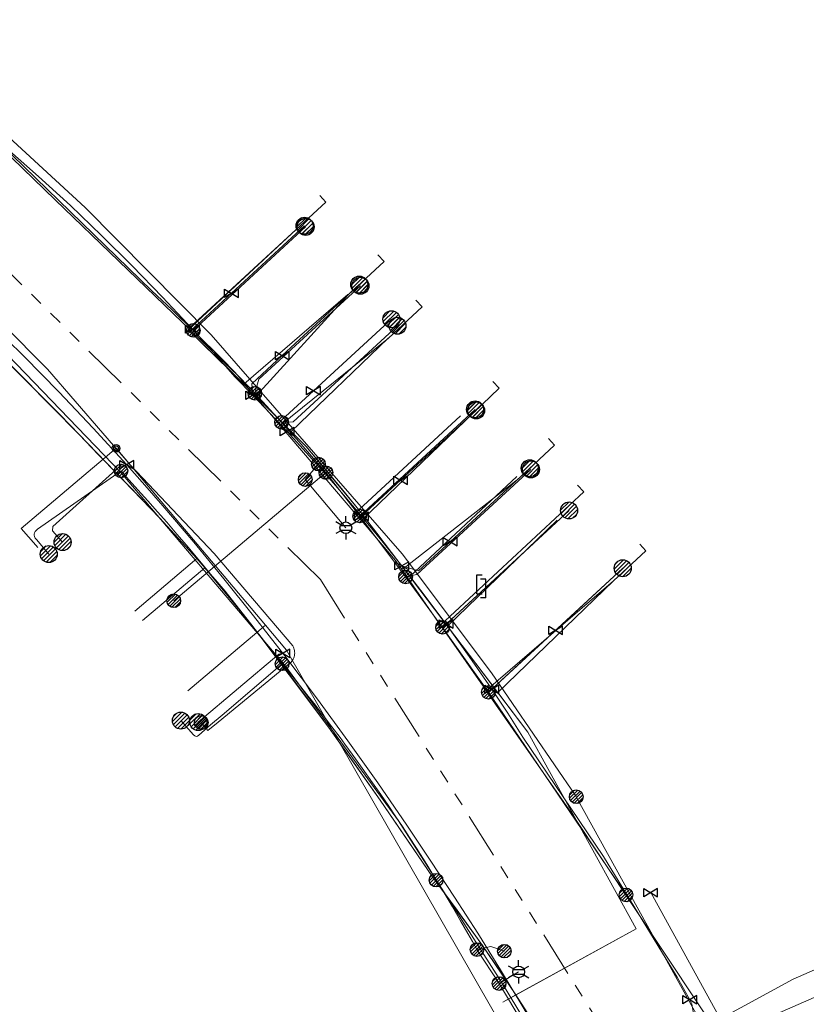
# Model space of a CAD drawing. Header units: metres. Extents: x 197355 to 199157, y 355772 to 356286.
# Tile 112 of 256: x 197687 to 197739, y 356105 to 356170. Entities that reach past the tile are written whole.
import ezdxf
from ezdxf.enums import TextEntityAlignment as Align
from ezdxf.lldxf.tags import DXFTag

# ---------------------------------------------------------------- set-up
doc = ezdxf.new("R2010")
doc.units = ezdxf.units.M
doc.linetypes.add('RI-GWA', pattern=[18.45, 6, -1.8, 1.75, -1.8, 1.75, -1.8, 1.75, -1.8])
for name, color, linetype, lineweight in [('B-WE-KL-DATA_HULPSTUK_KPNB.V.-S', 90, 'Continuous', 25), ('B-WE-KL-DATA_KABELBUNDEL_KPNB.V.-G', 90, 'Continuous', 18), ('B-WE-KL-DATA_KABELBUNDEL_ZIGGOB.V.-G', 94, 'Continuous', 18), ('B-WE-KL-DATA_TELECOM_EUROFIBERNEDERLANDB.V.-G', 98, 'KL-TELECOM-ALGEMEEN-N', 18), ('B-WE-KL-DATA_TELECOM_ZIGGOB.V.-G', 94, 'KL-TELECOM-ALGEMEEN-N', 18), ('B-WE-KL-ET_LS_ENEXISNETBEHEERB.V.-G', 190, 'KL-LS-N', 18), ('B-WE-KL-ET_LS_HULPSTUK_ENEXISNETBEHEERB.V.-S', 190, 'Continuous', 25), ('B-WE-KL-ET_LS_KABELBUNDEL_ENEXISNETBEHEERB.V.-G', 190, 'KL-BUNDEL-N', 18), ('B-WE-KL-ET_MS_10 kV_ENEXISNETBEHEERB.V.-G', 130, 'KL-MS-N', 18), ('B-WE-KL-ET_MS_ENEXISNETBEHEERB.V.-G', 130, 'KL-MS-N', 18), ('B-WE-KL-GAS_HULPSTUK_ENEXISNETBEHEERB.V.-S', 30, 'Continuous', 25), ('B-WE-KL-GAS_LD_AANSLUITLEIDING_30 MBAR_PE_25_ENEXISNETBEHEERB.V.-G', 50, 'KL-GAS-LD-N', 18), ('B-WE-KL-GAS_LD_AANSLUITLEIDING_30 MBAR_PE_32_ENEXISNETBEHEERB.V.-G', 50, 'KL-GAS-LD-N', 18), ('B-WE-KL-GAS_LD_AANSLUITLEIDING_30 MBAR_PE_40_ENEXISNETBEHEERB.V.-G', 50, 'KL-GAS-LD-N', 18), ('B-WE-KL-GAS_LD_ENEXISNETBEHEERB.V.-G', 50, 'KL-GAS-LD-N', 18), ('B-WE-KL-GAS_LD_HOOFDLEIDING_30 MBAR_PVC_110_ENEXISNETBEHEERB.V.-G', 50, 'KL-GAS-LD-N', 18), ('B-WE-KL-WATER_HULPSTUK_NVWATERLEIDINGMAATSCHAPPIJLIMBURG-S', 170, 'Continuous', 25), ('B-WE-KL-WATER_TRANSPORTLEIDING_NVWATERLEIDINGMAATSCHAPPIJLIMBURG-G', 170, 'KL-WATER-TR-N', 18), ('B-WE-RI-GWA_GEMEENTEROERMOND-G', 30, 'RI-GWA', 18)]:
    doc.layers.add(name, color=color, linetype=linetype, lineweight=lineweight)
doc.styles.add('NLCS-ISO', font='NLCS-ISO.ttf')
doc.styles.get("Standard").update_dxf_attribs({"font": 'isocp.shx'})
doc.linetypes.add('KL-BUNDEL-N', pattern='A,28,-5,[103,NLCS.SHX,S=1.25,R=0,X=0,Y=0],-5,[103,NLCS.SHX,S=1.25,R=0,X=0,Y=0],-5,[103,NLCS.SHX,S=1.25,R=0,X=0,Y=0],-5,[103,NLCS.SHX,S=1.25,R=0,X=0,Y=0],-5', length=53)
tags = doc.linetypes.add('KL-GAS-LD-N', pattern='A,4,-1,[69,NLCS.SHX,S=0.5,R=0,X=0,Y=0],-1,4,-1,["L",Standard,S=1,R=0,X=0.25,Y=-0.5],-2', length=13).pattern_tags.tags
tags[18] = DXFTag(74, 10)
tags = doc.linetypes.add('KL-LS-N', pattern='A,4,-1,[103,NLCS.SHX,S=0.75,R=0,X=0,Y=0],-1,4,-1,["L",Standard,S=1,R=0,X=0,Y=-0.5],-2', length=13).pattern_tags.tags
tags[18] = DXFTag(74, 10)
tags = doc.linetypes.add('KL-MS-N', pattern='A,4,-1,[103,NLCS.SHX,S=0.75,R=0,X=0,Y=0],-1,4,-1,["M",Standard,S=1,R=0,X=0,Y=-0.5],-2', length=13).pattern_tags.tags
tags[18] = DXFTag(74, 10)
doc.linetypes.add('KL-TELECOM-ALGEMEEN-N', pattern='A,7,-1,[101,NLCS.SHX,S=0.5,R=0,X=0,Y=0],-1', length=9)
doc.linetypes.add('KL-WATER-TR-N', pattern='A,7,-0.5,[168,NLCS.SHX,S=0.75,R=0,X=0.75,Y=0],-2,[168,NLCS.SHX,S=0.75,R=0,X=0.75,Y=0],-2', length=11.5)

# ---------------------------------------------------------------- blocks, each defined once
blk = doc.blocks.new('SKL-ET_HULP_MOF-SO')
h = blk.add_hatch()
h.set_pattern_fill('ANSI31', color=256, scale=6, style=0)
h.set_pattern_definition([(45, (-2.25, -126.982), (-0.53033, 0.53033), [])])
edge = h.paths.add_edge_path()
edge.add_arc((0, 0), 2.25, 0, 360)
at = {"linetype": 'Continuous'}
blk.add_circle((0, 0), 2.25, dxfattribs=at)
blk = doc.blocks.new('SKL-WTB_HULP_AFSLUITER-SO')
for p, q in [((2.3, 1.37), (-2.3, -1.37)), ((-2.3, 1.37), (2.3, -1.37)), ((2.3, -1.37), (2.3, 1.37))]:
    blk.add_line(p, q)
at = {"ltscale": 0.1}
blk.add_line((-2.3, -1.37), (-2.3, 1.37), dxfattribs=at)
blk = doc.blocks.new('SKL-WTB_HULP_AANSLUITPUNT-SO')
h = blk.add_hatch()
h.set_pattern_fill('ANSI31', color=256, scale=3, style=0)
h.set_pattern_definition([(45, (-1.125, -63.491), (-0.265165, 0.265165), [])])
edge = h.paths.add_edge_path()
edge.add_arc((0, 0), 1.12, 0, 360)
at = {"linetype": 'Continuous'}
blk.add_circle((0, 0), 1.12, dxfattribs=at)
blk = doc.blocks.new('SKL-WTB_HULP_VERLOOPSTUK-SO')
for p, q in [((-0.539, -0.383), (-0.539, 0.867)), ((-0.539, 0.867), (-0.193, 0.867)), ((0.048, 0.598), (-0.298, 0.598)), ((0.048, -0.652), (0.048, 0.598)), ((-0.539, -0.383), (-0.193, -0.383)), ((0.048, -0.652), (-0.298, -0.652))]:
    blk.add_line(p, q)
blk = doc.blocks.new('SKL-ET_HULP_AANSLUITPUNT-SO')
h = blk.add_hatch()
h.set_pattern_fill('ANSI31', color=256, scale=30, style=0)
h.set_pattern_definition([(45, (-11.25, -634.91), (-2.65165, 2.65165), [])])
edge = h.paths.add_edge_path()
edge.add_arc((0, 0), 11.2, 0, 360)
at = {"linetype": 'Continuous'}
blk.add_circle((0, 0), 11.2, dxfattribs=at)
blk = doc.blocks.new('B-SIE-WEG_LICHTMAST-SO')
at = {"ltscale": 0.1}
for p, q in [((0, 0.386), (0, 0.772)), ((-0.334, 0.193), (-0.668, 0.386)), ((0.334, 0.193), (0.668, 0.386)), ((-0.334, -0.193), (-0.668, -0.386)), ((0, -0.386), (0, -0.772)), ((0.334, -0.193), (0.668, -0.386))]:
    blk.add_line(p, q, dxfattribs=at)
at = {"flags": 128}
for points in [[(-0.354, 0.152), (0.354, 0.152)], [(-0.354, -0.152), (0.354, -0.152)]]:
    blk.add_lwpolyline(points, dxfattribs=at)
at = {"ltscale": 0.1}
blk.add_circle((0, 0), 0.386, dxfattribs=at)
at = {"style": 'NLCS-ISO'}
blk.add_attdef('TYPE', text='', height=0.549, dxfattribs=at).set_placement((0, 0.772), align=Align.BOTTOM_CENTER)
blk = doc.blocks.new('SIE-WEG_AFVALBAK_TYPE_01')
for radius in [0.25, 0.156]:
    blk.add_circle((0, 0), radius)

msp = doc.modelspace()

# ---------------------------------------------------------------- linework, layer by layer
at = {"layer": 'B-WE-KL-DATA_KABELBUNDEL_KPNB.V.-G', "ltscale": 0.5, "flags": 128}
for points in [[(197679.958, 356170.414), (197679.932, 356170.106), (197679.934, 356169.798), (197679.963, 356169.491), (197680.019, 356169.188), (197680.103, 356168.891), (197680.212, 356168.602), (197680.346, 356168.325), (197680.505, 356168.06), (197680.687, 356167.811), (197680.89, 356167.579), (197681.113, 356167.366), (197682.731, 356165.953), (197691.421, 356157.961), (197699.721, 356149.566), (197712.317, 356135.131), (197718.213, 356127.295), (197723.749, 356119.201), (197723.798, 356119.119)], [(197722.502, 356098.492), (197722.502, 356098.492), (197722.444, 356099.32), (197722.317, 356100.141), (197722.12, 356100.947), (197721.856, 356101.734), (197721.526, 356102.496), (197718.866, 356106.898), (197712.088, 356117.528), (197704.65, 356127.707), (197693.797, 356140.469), (197685.159, 356149.414), (197675.967, 356157.788), (197674.425, 356158.988)], [(197683.012, 356153.24), (197688.926, 356147.312), (197694.409, 356140.984), (197699.919, 356135.164), (197705.113, 356129.061), (197705.15, 356128.988), (197705.181, 356128.912), (197705.204, 356128.833), (197705.221, 356128.753), (197705.23, 356128.672), (197705.232, 356128.59), (197705.227, 356128.508), (197705.215, 356128.427), (197705.195, 356128.347), (197705.168, 356128.27), (197705.135, 356128.195), (197705.095, 356128.123), (197705.049, 356128.055), (197704.997, 356127.992), (197704.65, 356127.707), (197700.185, 356124.034), (197699.515, 356123.483), (197699.072, 356124.016)], [(197723.798, 356119.119), (197732.632, 356103.132)]]:
    msp.add_lwpolyline(points, dxfattribs=at)
at = {"layer": 'B-WE-KL-DATA_KABELBUNDEL_ZIGGOB.V.-G', "ltscale": 0.5, "flags": 128}
for points in [[(197698.782, 356134.82), (197696.317, 356137.513), (197691.023, 356142.999), (197683.821, 356150.242), (197678.59, 356155.191), (197672.713, 356160.331)], [(197698.569, 356150.249), (197705.016, 356156.233)], [(197708.732, 356152.232), (197701.881, 356146.315)], [(197701.881, 356146.315), (197698.199, 356149.905), (197698.569, 356150.249)], [(197698.587, 356150.23), (197698.569, 356150.249)], [(197711.401, 356149.359), (197705.002, 356143.194)], [(197705.002, 356143.194), (197701.881, 356146.315)], [(197716.165, 356144.229), (197709.464, 356138.029)], [(197709.464, 356138.029), (197705.99, 356142.206), (197705.002, 356143.194)], [(197719.881, 356140.229), (197712.826, 356133.634)], [(197712.826, 356133.634), (197709.464, 356138.029)], [(197722.548, 356137.355), (197715.311, 356130.357)], [(197694.684, 356131.349), (197698.782, 356134.82)], [(197695.201, 356130.739), (197699.311, 356134.219)], [(197699.311, 356134.219), (197698.782, 356134.82)], [(197719.827, 356106.05), (197717.517, 356109.464), (197714.312, 356113.834), (197710.877, 356118.89), (197707.453, 356123.715), (197702.341, 356130.512), (197699.311, 356134.219)], [(197712.826, 356133.634), (197715.311, 356130.357)], [(197726.266, 356133.354), (197718.619, 356125.994)], [(197715.311, 356130.357), (197718.619, 356125.994)], [(197718.619, 356125.994), (197720.611, 356123.367), (197727.746, 356110.412), (197719.827, 356106.05)], [(197719.827, 356106.05), (197718.951, 356105.567)], [(197721.481, 356099.812), (197722.096, 356102.427), (197719.827, 356106.05)]]:
    msp.add_lwpolyline(points, dxfattribs=at)
at = {"layer": 'B-WE-KL-DATA_TELECOM_EUROFIBERNEDERLANDB.V.-G', "ltscale": 0.5, "flags": 128}
for points in [[(197524.238, 355932.78), (197529.9, 355949.2), (197536.7, 355968.9), (197537.5, 355970.2), (197538.1, 355971), (197539.4, 355972), (197541.2, 355972.5), (197547.5, 355972.9), (197562.3, 355973.5), (197568.1, 355974.2), (197572.7, 355975), (197579.6, 355976.6), (197586.1, 355978.7), (197590.3, 355979.9), (197575.3, 356001.4), (197578.7, 356002.6), (197589.6, 356007.4), (197589.9, 356007.5), (197590.2, 356007.6), (197590.5, 356007.8), (197590.8, 356007.9), (197591, 356008), (197591.3, 356008.2), (197591.6, 356008.3), (197591.9, 356008.4), (197592.2, 356008.6), (197592.4, 356008.7), (197592.7, 356008.9), (197593, 356009), (197593.2, 356009.2), (197593.5, 356009.4), (197593.8, 356009.5), (197594.1, 356009.7), (197594.3, 356009.8), (197594.6, 356010), (197594.9, 356010.2), (197595.1, 356010.3), (197595.4, 356010.5), (197595.6, 356010.7), (197595.9, 356010.9), (197596.2, 356011), (197596.4, 356011.2), (197596.7, 356011.4), (197596.9, 356011.6), (197597.2, 356011.8), (197597.4, 356012), (197597.7, 356012.2), (197598, 356012.4), (197598.3, 356012.6), (197598.5, 356012.8), (197598.8, 356013.1), (197599.1, 356013.3), (197599.3, 356013.5), (197599.6, 356013.7), (197599.9, 356014), (197600.2, 356014.2), (197600.4, 356014.4), (197600.7, 356014.7), (197600.9, 356014.9), (197601.2, 356015.1), (197601.5, 356015.4), (197601.7, 356015.6), (197602, 356015.9), (197602.2, 356016.1), (197602.5, 356016.3), (197602.8, 356016.6), (197603, 356016.8), (197603.3, 356017.1), (197603.5, 356017.3), (197603.8, 356017.6), (197604, 356017.8), (197604.2, 356018.1), (197604.5, 356018.3), (197604.7, 356018.6), (197605, 356018.9), (197616.4, 356028.1), (197630, 356040.8), (197658, 356063.2), (197678.8, 356076.5), (197691, 356083), (197698.4, 356086.8), (197713.3, 356093.6), (197738.1, 356107.1), (197790, 356129.8), (197806, 356136.5), (197809.2, 356138), (197829.8, 356146.3), (197830.3, 356146.5), (197830.8, 356146.7), (197831.3, 356147), (197831.8, 356147.2), (197832.3, 356147.4), (197832.9, 356147.6), (197833.4, 356147.8), (197833.9, 356148.1), (197834.4, 356148.3), (197834.9, 356148.5), (197835.5, 356148.7), (197836, 356148.9), (197836.5, 356149.2), (197837, 356149.4), (197837.5, 356149.6), (197838.1, 356149.8), (197838.6, 356150), (197839.1, 356150.2), (197839.6, 356150.4), (197840.2, 356150.6), (197840.7, 356150.8), (197841.2, 356151), (197841.7, 356151.2), (197842.3, 356151.4), (197842.8, 356151.6), (197843.3, 356151.8), (197843.8, 356152), (197844.4, 356152.2), (197844.9, 356152.4), (197845.2, 356152.5), (197845.5, 356152.6), (197845.7, 356152.7), (197846, 356152.8), (197846.3, 356152.9), (197846.6, 356153), (197846.9, 356153), (197847.2, 356153.1), (197847.5, 356153.2), (197847.7, 356153.2), (197848, 356153.3), (197848.3, 356153.3), (197848.6, 356153.4), (197848.9, 356153.5), (197849.2, 356153.5), (197849.5, 356153.5), (197849.8, 356153.6), (197850.1, 356153.6), (197850.4, 356153.6), (197850.7, 356153.7), (197851, 356153.7), (197851.3, 356153.7), (197851.6, 356153.7), (197851.9, 356153.7), (197852.2, 356153.7), (197852.5, 356153.7), (197852.8, 356153.7), (197853.1, 356153.7), (197853.3, 356153.7), (197854.1, 356153.6), (197854.9, 356153.6), (197855.6, 356153.5), (197856.4, 356153.5), (197857.1, 356153.4), (197857.9, 356153.3), (197858.7, 356153.2), (197859.4, 356153.1), (197860.2, 356153), (197860.9, 356152.9), (197861.7, 356152.8), (197862.4, 356152.6), (197863.2, 356152.5), (197863.9, 356152.3), (197864.7, 356152.2), (197865.4, 356152), (197866.2, 356151.9), (197866.9, 356151.7), (197867.6, 356151.5), (197868.4, 356151.3), (197869.1, 356151.1), (197869.8, 356150.9), (197870.6, 356150.7), (197871.3, 356150.4), (197872, 356150.2), (197872.7, 356150), (197873.5, 356149.7), (197874.2, 356149.4), (197874.9, 356149.2), (197907.5, 356145.7), (197924.7, 356144.2), (197936.7, 356143.5), (197987.2, 356137.5), (198011.1, 356138.6), (198031.4, 356139.2), (198032.3, 356139.5), (198033.7, 356140), (198034.8, 356140.5), (198036.1, 356141.5)], [(197524.238, 355932.78), (197529.9, 355949.2), (197536.7, 355968.9), (197537.5, 355970.2), (197538.1, 355971), (197539.4, 355972), (197541.2, 355972.5), (197547.5, 355972.9), (197562.3, 355973.5), (197568.1, 355974.2), (197572.7, 355975), (197579.6, 355976.6), (197586.1, 355978.7), (197590.3, 355979.9), (197575.3, 356001.4), (197578.7, 356002.6), (197589.6, 356007.4), (197589.9, 356007.5), (197590.2, 356007.6), (197590.5, 356007.8), (197590.8, 356007.9), (197591, 356008), (197591.3, 356008.2), (197591.6, 356008.3), (197591.9, 356008.4), (197592.2, 356008.6), (197592.4, 356008.7), (197592.7, 356008.9), (197593, 356009), (197593.2, 356009.2), (197593.5, 356009.4), (197593.8, 356009.5), (197594.1, 356009.7), (197594.3, 356009.8), (197594.6, 356010), (197594.9, 356010.2), (197595.1, 356010.3), (197595.4, 356010.5), (197595.6, 356010.7), (197595.9, 356010.9), (197596.2, 356011), (197596.4, 356011.2), (197596.7, 356011.4), (197596.9, 356011.6), (197597.2, 356011.8), (197597.4, 356012), (197597.7, 356012.2), (197598, 356012.4), (197598.3, 356012.6), (197598.5, 356012.8), (197598.8, 356013.1), (197599.1, 356013.3), (197599.3, 356013.5), (197599.6, 356013.7), (197599.9, 356014), (197600.2, 356014.2), (197600.4, 356014.4), (197600.7, 356014.7), (197600.9, 356014.9), (197601.2, 356015.1), (197601.5, 356015.4), (197601.7, 356015.6), (197602, 356015.9), (197602.2, 356016.1), (197602.5, 356016.3), (197602.8, 356016.6), (197603, 356016.8), (197603.3, 356017.1), (197603.5, 356017.3), (197603.8, 356017.6), (197604, 356017.8), (197604.2, 356018.1), (197604.5, 356018.3), (197604.7, 356018.6), (197605, 356018.9), (197616.4, 356028.1), (197630, 356040.8), (197658, 356063.2), (197678.8, 356076.5), (197691, 356083), (197698.4, 356086.8), (197713.3, 356093.6), (197738.1, 356107.1), (197789.987, 356129.8), (197805.987, 356136.55), (197809.245, 356137.959), (197829.8, 356146.3), (197830.3, 356146.5), (197830.8, 356146.7), (197831.3, 356147), (197831.8, 356147.2), (197832.3, 356147.4), (197832.9, 356147.6), (197833.4, 356147.8), (197833.9, 356148.1), (197834.4, 356148.3), (197834.9, 356148.5), (197835.5, 356148.7), (197836, 356148.9), (197836.5, 356149.2), (197837, 356149.4), (197837.5, 356149.6), (197838.1, 356149.8), (197838.6, 356150), (197839.1, 356150.2), (197839.6, 356150.4), (197840.2, 356150.6), (197840.7, 356150.8), (197841.2, 356151), (197841.7, 356151.2), (197842.3, 356151.4), (197842.8, 356151.6), (197843.3, 356151.8), (197843.8, 356152), (197844.4, 356152.2), (197844.9, 356152.4), (197845.2, 356152.5), (197845.5, 356152.6), (197845.7, 356152.7), (197846, 356152.8), (197846.3, 356152.9), (197846.6, 356153), (197846.9, 356153), (197847.2, 356153.1), (197847.5, 356153.2), (197847.7, 356153.2), (197848, 356153.3), (197848.3, 356153.3), (197848.6, 356153.4), (197848.9, 356153.5), (197849.2, 356153.5), (197849.5, 356153.5), (197849.8, 356153.6), (197850.1, 356153.6), (197850.4, 356153.6), (197850.7, 356153.7), (197851, 356153.7), (197851.3, 356153.7), (197851.6, 356153.7), (197851.9, 356153.7), (197852.2, 356153.7), (197852.5, 356153.7), (197852.8, 356153.7), (197853.1, 356153.7), (197853.3, 356153.7), (197854.1, 356153.6), (197854.9, 356153.6), (197855.6, 356153.5), (197856.4, 356153.5), (197857.1, 356153.4), (197857.9, 356153.3), (197858.7, 356153.2), (197859.4, 356153.1), (197860.2, 356153), (197860.9, 356152.9), (197861.7, 356152.8), (197862.4, 356152.6), (197863.2, 356152.5), (197863.9, 356152.3), (197864.7, 356152.2), (197865.4, 356152), (197866.2, 356151.9), (197866.9, 356151.7), (197867.6, 356151.5), (197868.4, 356151.3), (197869.1, 356151.1), (197869.8, 356150.9), (197870.6, 356150.7), (197871.3, 356150.4), (197872, 356150.2), (197872.7, 356150), (197873.5, 356149.7), (197874.2, 356149.4), (197874.9, 356149.2), (197907.5, 356145.7), (197924.7, 356144.2), (197936.7, 356143.5), (197987.2, 356137.5), (198011.1, 356138.6), (198031.4, 356139.2), (198032.3, 356139.5), (198033.7, 356140), (198034.8, 356140.5), (198036.1, 356141.5)], [(197574.322, 355975.466), (197574.411, 355975.386), (197579.6, 355976.6), (197586.1, 355978.7), (197590.3, 355979.9), (197575.3, 356001.4), (197578.7, 356002.6), (197590.2, 356007.6), (197591, 356008), (197591.3, 356008.2), (197591.9, 356008.4), (197592.7, 356008.9), (197593, 356009), (197593.5, 356009.4), (197593.8, 356009.5), (197595.4, 356010.5), (197595.9, 356010.9), (197596.2, 356011), (197596.7, 356011.4), (197596.9, 356011.6), (197597.4, 356012), (197598.3, 356012.6), (197599.1, 356013.3), (197599.3, 356013.5), (197599.9, 356014), (197600.2, 356014.2), (197601.2, 356015.1), (197602.2, 356016.1), (197604, 356017.8), (197604.2, 356018.1), (197604.7, 356018.6), (197605, 356018.9), (197616.4, 356028.1), (197630, 356040.8), (197658, 356063.2), (197678.8, 356076.5), (197691, 356083), (197698.4, 356086.8), (197713.3, 356093.6), (197738.1, 356107.1), (197789.987, 356129.8), (197805.987, 356136.55)]]:
    msp.add_lwpolyline(points, dxfattribs=at)
at = {"layer": 'B-WE-KL-DATA_TELECOM_ZIGGOB.V.-G', "ltscale": 0.5, "flags": 128}
for points in [[(197718.951, 356105.567), (197719.827, 356106.05), (197718.697, 356107.752), (197717.517, 356109.464), (197715.953, 356111.643), (197714.312, 356113.834), (197712.593, 356116.391), (197710.877, 356118.89), (197709.163, 356121.332), (197707.453, 356123.715), (197705.745, 356126.039), (197704.042, 356128.305), (197702.341, 356130.512), (197700.645, 356132.66), (197699.989, 356133.435), (197699.311, 356134.219), (197698.782, 356134.82), (197697.58, 356136.153), (197696.317, 356137.513), (197694.993, 356138.897), (197693.607, 356140.308), (197692.305, 356141.669), (197691.023, 356142.999), (197689.762, 356144.295), (197688.524, 356145.558), (197687.309, 356146.785), (197686.12, 356147.976), (197684.957, 356149.128), (197683.821, 356150.242), (197682.714, 356151.316), (197681.636, 356152.349), (197680.589, 356153.339), (197679.573, 356154.287), (197678.59, 356155.191), (197677.641, 356156.049), (197676.726, 356156.862), (197675.847, 356157.629), (197672.76, 356160.292), (197672.713, 356160.331), (197672.534, 356160.462), (197672.343, 356160.573), (197672.141, 356160.665), (197671.93, 356160.735), (197671.712, 356160.783), (197671.49, 356160.809), (197671.265, 356160.813), (197671.041, 356160.793), (197670.819, 356160.752), (197670.601, 356160.688), (197670.391, 356160.603), (197670.189, 356160.497), (197669.997, 356160.372), (197669.819, 356160.229), (197669.655, 356160.068), (197669.507, 356159.893), (197667.849, 356158.075), (197666.364, 356158.958), (197659.381, 356164.29), (197657.585, 356162.134), (197657.015, 356162.608)], [(197718.951, 356105.567), (197727.746, 356110.412), (197720.611, 356123.367), (197710.658, 356136.493), (197709.464, 356138.029), (197708.326, 356139.45), (197705.99, 356142.206), (197700.891, 356147.305), (197698.199, 356149.905), (197705.016, 356156.233)], [(197708.732, 356152.232), (197701.881, 356146.315), (197705.99, 356142.206), (197708.326, 356139.45), (197709.464, 356138.029), (197710.658, 356136.493), (197720.611, 356123.367), (197727.746, 356110.412), (197718.951, 356105.567)], [(197711.401, 356149.359), (197705.002, 356143.194), (197705.99, 356142.206), (197708.326, 356139.45), (197709.464, 356138.029), (197710.658, 356136.493), (197720.611, 356123.367), (197727.746, 356110.412), (197718.951, 356105.567)], [(197716.165, 356144.229), (197709.464, 356138.029), (197710.658, 356136.493), (197720.611, 356123.367), (197727.746, 356110.412), (197718.951, 356105.567)], [(197719.881, 356140.229), (197712.826, 356133.634), (197720.611, 356123.367), (197727.746, 356110.412), (197718.951, 356105.567)], [(197722.548, 356137.355), (197715.311, 356130.357), (197720.611, 356123.367), (197727.746, 356110.412), (197718.951, 356105.567)], [(197694.684, 356131.349), (197698.782, 356134.82), (197699.311, 356134.219), (197699.989, 356133.435), (197700.645, 356132.66), (197702.341, 356130.512), (197704.042, 356128.305), (197705.745, 356126.039), (197707.453, 356123.715), (197709.163, 356121.332), (197710.877, 356118.89), (197712.593, 356116.391), (197714.312, 356113.834), (197715.953, 356111.643), (197717.517, 356109.464), (197718.697, 356107.752), (197719.827, 356106.05), (197718.951, 356105.567)], [(197695.201, 356130.739), (197699.311, 356134.219), (197699.989, 356133.435), (197700.645, 356132.66), (197702.341, 356130.512), (197704.042, 356128.305), (197705.745, 356126.039), (197707.453, 356123.715), (197709.163, 356121.332), (197710.877, 356118.89), (197712.593, 356116.391), (197714.312, 356113.834), (197715.953, 356111.643), (197717.517, 356109.464), (197718.697, 356107.752), (197719.827, 356106.05), (197718.951, 356105.567)], [(197726.266, 356133.354), (197718.619, 356125.994), (197720.611, 356123.367), (197727.746, 356110.412), (197718.951, 356105.567)], [(197675.738, 356082.109), (197675.344, 356081.892), (197678.172, 356076.721), (197681.365, 356078.529), (197684.607, 356080.318), (197686.888, 356081.551), (197689.154, 356082.756), (197690.972, 356083.708), (197692.78, 356084.641), (197694.577, 356085.557), (197696.365, 356086.454), (197698.893, 356087.7), (197701.401, 356088.908), (197703.887, 356090.079), (197706.519, 356091.288), (197713.052, 356094.234), (197720.993, 356097.74), (197722.096, 356102.427), (197721.371, 356103.609), (197720.612, 356104.826), (197719.827, 356106.05), (197718.951, 356105.567)], [(197686.615, 356087.362), (197689.154, 356082.756), (197690.972, 356083.708), (197692.78, 356084.641), (197694.577, 356085.557), (197696.365, 356086.454), (197698.893, 356087.7), (197701.401, 356088.908), (197703.887, 356090.079), (197706.519, 356091.288), (197713.052, 356094.234), (197720.993, 356097.74), (197722.096, 356102.427), (197721.371, 356103.609), (197720.612, 356104.826), (197719.827, 356106.05), (197718.951, 356105.567)], [(197694.729, 356094.815), (197692.907, 356093.988), (197696.365, 356086.454), (197698.893, 356087.7), (197701.401, 356088.908), (197703.887, 356090.079), (197706.352, 356091.212), (197713.052, 356094.234), (197720.993, 356097.74), (197722.096, 356102.427), (197721.371, 356103.609), (197720.612, 356104.826), (197719.827, 356106.05), (197718.951, 356105.567)], [(197704.251, 356095.841), (197706.352, 356091.212), (197713.052, 356094.234), (197720.993, 356097.74), (197722.096, 356102.427), (197721.371, 356103.609), (197720.612, 356104.826), (197719.827, 356106.05), (197718.951, 356105.567)]]:
    msp.add_lwpolyline(points, dxfattribs=at)
at = {"layer": 'B-WE-KL-ET_LS_ENEXISNETBEHEERB.V.-G', "ltscale": 0.5, "flags": 128}
for points in [[(197679.756, 356171.436), (197679.018, 356170.604), (197678.884, 356170.414), (197678.795, 356170.199), (197678.757, 356169.969), (197678.77, 356169.737), (197678.794, 356169.601), (197678.896, 356169.276), (197679.011, 356168.967), (197679.14, 356168.676), (197679.282, 356168.404), (197679.436, 356168.153), (197679.6, 356167.923), (197679.775, 356167.717), (197679.96, 356167.534), (197682.782, 356165.105), (197695.796, 356152.494), (197697.181, 356151.19), (197698.547, 356149.867), (197700.597, 356147.814), (197702.604, 356145.718), (197704.365, 356143.805), (197705.502, 356142.531), (197706.624, 356141.242), (197707.291, 356140.486), (197709.518, 356137.624), (197711.04, 356135.626), (197712.546, 356133.615), (197714.982, 356130.284), (197716.506, 356128.15), (197718.012, 356126.003), (197720.079, 356122.99), (197727.084, 356112.644)], [(197698.547, 356149.867), (197705.955, 356156.691)], [(197702.604, 356145.718), (197702.874, 356146.646), (197709.563, 356152.807)], [(197704.365, 356143.805), (197705.132, 356143.831), (197712.012, 356150.169)], [(197709.518, 356137.624), (197717.133, 356144.657)], [(197706.799, 356141.045), (197705.931, 356140.028)], [(197712.546, 356133.615), (197713.293, 356133.761), (197720.808, 356140.701)], [(197693.778, 356140.594), (197688.282, 356136.749), (197688.191, 356136.676), (197688.123, 356136.6), (197688.078, 356136.521), (197688.055, 356136.439), (197688.056, 356136.354), (197688.079, 356136.266), (197688.126, 356136.175), (197688.195, 356136.081), (197689.015, 356135.114)], [(197693.778, 356140.594), (197694.301, 356140.019), (197695.109, 356139.121), (197695.558, 356138.616), (197696.191, 356137.899), (197696.793, 356137.21), (197697.465, 356136.432), (197698.097, 356135.693), (197698.638, 356135.053), (197699.285, 356134.28), (197699.91, 356133.524), (197701.126, 356132.032), (197701.835, 356131.146), (197702.478, 356130.333), (197703.017, 356129.644), (197703.818, 356128.607), (197704.12, 356128.228), (197705.016, 356127.138), (197705.551, 356126.474), (197706.123, 356125.754), (197706.595, 356125.152), (197707.077, 356124.529), (197707.686, 356123.73), (197708.222, 356123.016), (197708.549, 356122.576), (197709.025, 356121.926), (197709.689, 356121.005), (197710.369, 356120.045), (197710.91, 356119.266), (197711.436, 356118.496), (197711.905, 356117.8), (197712.338, 356117.148), (197712.814, 356116.421), (197713.259, 356115.73), (197713.939, 356114.657), (197714.558, 356113.617), (197714.86, 356113.162), (197715.347, 356112.352), (197715.638, 356111.861), (197716.174, 356110.945), (197716.657, 356110.101), (197716.959, 356109.568), (197717.253, 356109.041), (197718.713, 356106.802), (197720.779, 356103.341), (197721.428, 356101.978), (197721.712, 356101.125), (197721.965, 356099.691), (197722.194, 356099.388), (197722.525, 356099.098), (197722.948, 356098.872), (197723.327, 356098.765), (197723.807, 356098.738)], [(197707.291, 356140.486), (197697.261, 356132.037)], [(197705.931, 356140.028), (197708.606, 356136.848)], [(197714.982, 356130.284), (197723.326, 356137.99)], [(197718.012, 356126.003), (197726.864, 356134.18)], [(197704.404, 356127.885), (197700.445, 356124.504), (197699.687, 356123.851), (197698.909, 356123.174), (197698.817, 356123.114), (197698.727, 356123.098), (197698.641, 356123.127), (197698.557, 356123.199), (197697.728, 356124.135)], [(197717.253, 356109.041), (197718.171, 356109.243), (197719.059, 356108.936)], [(197718.713, 356106.802), (197720.002, 356107.569)]]:
    msp.add_lwpolyline(points, dxfattribs=at)
at = {"layer": 'B-WE-KL-ET_LS_KABELBUNDEL_ENEXISNETBEHEERB.V.-G', "ltscale": 0.5, "flags": 128}
for points in [[(197679.96, 356167.534), (197682.782, 356165.105), (197695.796, 356152.494), (197697.181, 356151.19), (197698.547, 356149.867), (197700.597, 356147.814), (197702.604, 356145.718), (197704.365, 356143.805), (197705.502, 356142.531), (197706.624, 356141.242), (197707.291, 356140.486), (197709.518, 356137.624), (197711.04, 356135.626), (197712.546, 356133.615), (197714.982, 356130.284), (197716.506, 356128.15), (197718.012, 356126.003), (197720.079, 356122.99), (197727.084, 356112.644)], [(197693.778, 356140.594), (197694.301, 356140.019), (197695.109, 356139.121), (197695.558, 356138.616), (197696.191, 356137.899), (197696.793, 356137.21), (197697.465, 356136.432), (197698.097, 356135.693), (197698.638, 356135.053), (197699.285, 356134.28), (197699.91, 356133.524), (197701.126, 356132.032), (197701.835, 356131.146), (197702.478, 356130.333), (197703.017, 356129.644), (197703.818, 356128.607), (197704.12, 356128.228), (197705.016, 356127.138), (197705.551, 356126.474), (197706.123, 356125.754), (197706.595, 356125.152), (197707.077, 356124.529), (197707.686, 356123.73), (197708.222, 356123.016), (197708.549, 356122.576), (197709.025, 356121.926), (197709.689, 356121.005), (197710.369, 356120.045), (197710.91, 356119.266), (197711.436, 356118.496), (197711.905, 356117.8), (197712.338, 356117.148), (197712.814, 356116.421), (197713.259, 356115.73), (197713.939, 356114.657), (197714.558, 356113.617), (197714.86, 356113.162), (197715.347, 356112.352), (197715.638, 356111.861), (197716.174, 356110.945), (197716.657, 356110.101), (197716.959, 356109.568), (197717.253, 356109.041), (197718.713, 356106.802), (197720.779, 356103.341), (197721.428, 356101.978), (197721.712, 356101.125), (197721.965, 356099.691), (197722.194, 356099.388), (197722.525, 356099.098), (197722.948, 356098.872), (197723.327, 356098.765), (197723.807, 356098.738)]]:
    msp.add_lwpolyline(points, dxfattribs=at)
at = {"layer": 'B-WE-KL-ET_MS_10 kV_ENEXISNETBEHEERB.V.-G', "ltscale": 0.5, "flags": 128}
msp.add_lwpolyline([(197664.537, 356067.936), (197664.936, 356068.241), (197666.532, 356069.379), (197678.582, 356076.72), (197691.071, 356083.285), (197697.335, 356086.481), (197703.643, 356089.588), (197713.747, 356094.339), (197723.955, 356098.863), (197732.114, 356102.66), (197764.157, 356116.678), (197787.665, 356127.807), (197792.9, 356130.52), (197806.216, 356136.251), (197807.594, 356136.556), (197808.997, 356136.413), (197810.452, 356136.197), (197811.915, 356136.348), (197822.522, 356139.357), (197833.253, 356141.886), (197836.863, 356142.636), (197840.088, 356143.251), (197842.342, 356143.632), (197834.813, 356142.21), (197836.863, 356142.636), (197840.088, 356143.251), (197842.342, 356143.632)], dxfattribs=at)
at = {"layer": 'B-WE-KL-ET_MS_ENEXISNETBEHEERB.V.-G', "ltscale": 0.5, "flags": 128}
msp.add_lwpolyline([(197732.114, 356102.66), (197764.157, 356116.678), (197787.665, 356127.807), (197787.731, 356127.841)], dxfattribs=at)
at = {"layer": 'B-WE-KL-GAS_LD_AANSLUITLEIDING_30 MBAR_PE_25_ENEXISNETBEHEERB.V.-G', "ltscale": 0.5, "flags": 128}
msp.add_lwpolyline([(197717.785, 356132.873), (197723.326, 356137.99)], dxfattribs=at)
at = {"layer": 'B-WE-KL-GAS_LD_AANSLUITLEIDING_30 MBAR_PE_32_ENEXISNETBEHEERB.V.-G', "ltscale": 0.5, "flags": 128}
for points in [[(197694.158, 356141.01), (197693.657, 356140.875), (197689.279, 356136.931), (197689.263, 356136.652), (197689.929, 356135.904)], [(197704.447, 356128.581), (197704.191, 356128.508), (197698.874, 356124.042)]]:
    msp.add_lwpolyline(points, dxfattribs=at)
at = {"layer": 'B-WE-KL-GAS_LD_AANSLUITLEIDING_30 MBAR_PE_40_ENEXISNETBEHEERB.V.-G', "ltscale": 0.5, "flags": 128}
for points in [[(197698.484, 356149.944), (197701.058, 356152.315)], [(197702.463, 356145.588), (197702.401, 356146.346), (197704.416, 356148.202)], [(197704.733, 356143.193), (197704.634, 356144.188), (197706.473, 356145.882)], [(197709.649, 356137.61), (197712.22, 356139.985)], [(197712.3, 356134.341), (197713.406, 356134.001), (197715.495, 356135.93)], [(197715.214, 356130.498), (197717.785, 356132.873)], [(197718.226, 356126.202), (197722.444, 356130.097)]]:
    msp.add_lwpolyline(points, dxfattribs=at)
at = {"layer": 'B-WE-KL-GAS_LD_ENEXISNETBEHEERB.V.-G', "ltscale": 0.5, "flags": 128}
for points in [[(197701.058, 356152.315), (197705.887, 356156.764)], [(197704.416, 356148.202), (197709.494, 356152.881)], [(197706.473, 356145.882), (197710.868, 356149.932), (197711.61, 356150.603)], [(197712.22, 356139.985), (197717.2, 356144.584)], [(197715.495, 356135.93), (197720.739, 356140.774)], [(197722.444, 356130.097), (197726.865, 356134.18)], [(197728.71, 356112.803), (197733.328, 356104.403)]]:
    msp.add_lwpolyline(points, dxfattribs=at)
at = {"layer": 'B-WE-KL-GAS_LD_HOOFDLEIDING_30 MBAR_PVC_110_ENEXISNETBEHEERB.V.-G', "ltscale": 0.5, "flags": 128}
for points in [[(197731.288, 356105.736), (197730.463, 356107.219), (197725.598, 356115.17), (197720.273, 356123.055), (197719.278, 356124.636), (197718.226, 356126.202), (197716.746, 356128.358), (197715.214, 356130.498), (197713.778, 356132.427), (197712.3, 356134.341), (197710.99, 356135.982), (197709.649, 356137.61), (197708.453, 356139.022), (197707.235, 356140.424), (197705.995, 356141.814), (197704.733, 356143.193), (197702.463, 356145.588), (197701.298, 356146.778), (197699.899, 356148.374), (197698.484, 356149.944), (197696.52, 356152.052), (197694.525, 356154.112), (197692.498, 356156.124), (197690.438, 356158.09), (197688.347, 356160.007), (197686.225, 356161.878), (197684.07, 356163.7), (197681.884, 356165.475), (197678.902, 356167.987), (197679.505, 356170.862), (197681.103, 356172.651), (197687.397, 356179.583), (197692.229, 356184.643), (197697.524, 356189.951), (197702.804, 356195.014), (197708.412, 356200.125), (197719.84, 356209.942), (197730.083, 356218.423), (197732.596, 356220.62), (197734.165, 356221.927)], [(197611.961, 356093.506), (197620.44, 356088.062), (197628.923, 356102.628), (197629.266, 356103.212), (197629.613, 356103.794), (197630.752, 356105.681), (197631.898, 356107.564), (197633.303, 356109.849), (197635.495, 356113.366), (197637.713, 356116.866), (197639.957, 356120.35), (197642.227, 356123.817), (197642.821, 356124.715), (197644.528, 356127.275), (197646.261, 356129.843), (197647.085, 356131.053), (197649.804, 356134.999), (197652.557, 356138.922), (197667.276, 356157.989), (197670.959, 356162.584), (197675.244, 356159.148), (197677.753, 356157.037), (197680.222, 356154.88), (197682.651, 356152.678), (197685.038, 356150.431), (197687.384, 356148.14), (197689.686, 356145.805), (197691.944, 356143.428), (197694.158, 356141.01), (197695.359, 356139.659), (197696.547, 356138.295), (197698.572, 356135.907), (197700.564, 356133.492), (197702.522, 356131.05), (197704.572, 356128.418), (197706.741, 356125.544), (197708.745, 356122.803), (197710.708, 356120.032), (197712.629, 356117.233), (197714.216, 356114.878), (197715.773, 356112.505), (197717.302, 356110.112), (197718.8, 356107.7), (197720.269, 356105.27), (197721.708, 356102.823), (197723.117, 356100.357), (197724.495, 356097.875), (197724.651, 356097.555)], [(197733.303, 356101.371), (197732.459, 356103.068), (197731.501, 356104.928), (197731.434, 356105.474), (197731.288, 356105.736)]]:
    msp.add_lwpolyline(points, dxfattribs=at)
at = {"layer": 'B-WE-KL-WATER_TRANSPORTLEIDING_NVWATERLEIDINGMAATSCHAPPIJLIMBURG-G', "ltscale": 0.5, "flags": 128}
for points in [[(197734.124, 356101.817), (197733.838, 356102.447), (197723.495, 356118.041), (197717.977, 356125.949), (197717.968, 356125.962), (197714.964, 356130.267), (197714.925, 356130.323), (197712.205, 356134.221), (197712.192, 356134.24), (197711.873, 356134.697), (197709.503, 356137.474), (197709.262, 356137.756), (197707.226, 356140.141), (197704.152, 356143.744), (197703.927, 356144.007), (197703.699, 356144.274), (197702.527, 356145.646), (197702.306, 356145.905), (197701.451, 356146.907), (197700.215, 356148.097), (197698.388, 356149.856), (197698.012, 356150.218), (197697.833, 356150.391), (197693.633, 356154.436), (197689.432, 356158.482), (197685.127, 356162.628), (197680.854, 356166.743), (197680.679, 356170.062), (197679.643, 356171.098), (197678.335, 356172.406), (197673.02, 356177.721), (197672.877, 356177.864), (197672.453, 356178.288)], [(197698.388, 356149.856), (197698.372, 356149.903), (197698.318, 356150.062), (197707.291, 356158.328), (197706.882, 356158.768)], [(197702.527, 356145.646), (197702.573, 356145.628), (197702.724, 356145.568), (197708.759, 356152.203), (197711.127, 356154.402), (197710.719, 356154.842)], [(197704.152, 356143.744), (197704.184, 356143.706), (197704.281, 356143.592), (197711.413, 356149.345), (197713.638, 356151.412), (197713.23, 356151.852)], [(197709.503, 356137.474), (197709.549, 356137.455), (197709.705, 356137.391), (197718.707, 356146.064), (197718.3, 356146.505)], [(197712.192, 356134.24), (197712.236, 356134.217), (197712.385, 356134.138), (197720.005, 356140.095), (197722.37, 356142.292), (197721.962, 356142.732)], [(197693.455, 356142.097), (197687.188, 356136.81), (197688.156, 356135.693), (197688.285, 356135.54)], [(197703.301, 356130.426), (197693.455, 356142.097)], [(197714.964, 356130.267), (197714.935, 356130.308), (197714.925, 356130.323), (197714.85, 356130.431), (197724.302, 356139.21), (197723.893, 356139.649)], [(197717.968, 356125.962), (197717.939, 356126.003), (197717.853, 356126.126), (197726.266, 356133.354), (197728.397, 356135.331), (197727.986, 356135.774)], [(197703.301, 356130.426), (197698.183, 356126.109)], [(197722.782, 356096.97), (197722.786, 356097.02), (197722.797, 356097.17), (197704.685, 356128.785), (197703.301, 356130.426)]]:
    msp.add_lwpolyline(points, dxfattribs=at)
at = {"layer": 'B-WE-RI-GWA_GEMEENTEROERMOND-G', "ltscale": 0.5, "flags": 128}
for points in [[(197706.924, 356133.431), (197670.638, 356169.269)], [(197706.924, 356133.431), (197731.882, 356093.743)]]:
    msp.add_lwpolyline(points, dxfattribs=at)

# ---------------------------------------------------------------- block references
at = {"layer": 'B-WE-KL-DATA_HULPSTUK_KPNB.V.-S', "xscale": 0.2, "yscale": 0.2, "zscale": 0.2}
for p in [(197699.072, 356124.016), (197723.798, 356119.119), (197723.798, 356119.119)]:
    msp.add_blockref('SKL-ET_HULP_MOF-SO', p, dxfattribs=at)
at = {"layer": 'B-WE-KL-ET_LS_HULPSTUK_ENEXISNETBEHEERB.V.-S'}
for name, p, xscale, yscale, zscale in [('SKL-ET_HULP_AANSLUITPUNT-SO', (197705.955, 356156.691), 0.05, 0.05, 0.05), ('SKL-ET_HULP_AANSLUITPUNT-SO', (197709.563, 356152.807), 0.05, 0.05, 0.05), ('SKL-ET_HULP_AANSLUITPUNT-SO', (197712.012, 356150.169), 0.05, 0.05, 0.05), ('SKL-ET_HULP_MOF-SO', (197698.547, 356149.867), 0.2, 0.2, 0.2), ('SKL-ET_HULP_MOF-SO', (197702.604, 356145.718), 0.2, 0.2, 0.2), ('SKL-ET_HULP_AANSLUITPUNT-SO', (197717.133, 356144.657), 0.05, 0.05, 0.05), ('SKL-ET_HULP_MOF-SO', (197704.365, 356143.805), 0.2, 0.2, 0.2), ('SKL-ET_HULP_MOF-SO', (197706.799, 356141.045), 0.2, 0.2, 0.2), ('SKL-ET_HULP_MOF-SO', (197693.778, 356140.594), 0.2, 0.2, 0.2), ('SKL-ET_HULP_MOF-SO', (197707.291, 356140.486), 0.2, 0.2, 0.2), ('SKL-ET_HULP_AANSLUITPUNT-SO', (197720.808, 356140.701), 0.05, 0.05, 0.05), ('SKL-ET_HULP_MOF-SO', (197705.931, 356140.028), 0.2, 0.2, 0.2), ('SKL-ET_HULP_MOF-SO', (197709.518, 356137.624), 0.2, 0.2, 0.2), ('SKL-ET_HULP_AANSLUITPUNT-SO', (197723.326, 356137.99), 0.05, 0.05, 0.05), ('SKL-ET_HULP_AANSLUITPUNT-SO', (197689.015, 356135.114), 0.05, 0.05, 0.05), ('SKL-ET_HULP_AANSLUITPUNT-SO', (197726.864, 356134.18), 0.05, 0.05, 0.05), ('SKL-ET_HULP_MOF-SO', (197712.546, 356133.615), 0.2, 0.2, 0.2), ('SKL-ET_HULP_MOF-SO', (197697.261, 356132.037), 0.2, 0.2, 0.2), ('SKL-ET_HULP_MOF-SO', (197714.982, 356130.284), 0.2, 0.2, 0.2), ('SKL-ET_HULP_MOF-SO', (197704.404, 356127.885), 0.2, 0.2, 0.2), ('SKL-ET_HULP_MOF-SO', (197718.012, 356126.003), 0.2, 0.2, 0.2), ('SKL-ET_HULP_AANSLUITPUNT-SO', (197697.728, 356124.135), 0.05, 0.05, 0.05), ('SKL-ET_HULP_MOF-SO', (197714.558, 356113.617), 0.2, 0.2, 0.2), ('SKL-ET_HULP_MOF-SO', (197727.084, 356112.644), 0.2, 0.2, 0.2), ('SKL-ET_HULP_MOF-SO', (197717.253, 356109.041), 0.2, 0.2, 0.2), ('SKL-ET_HULP_MOF-SO', (197719.059, 356108.936), 0.2, 0.2, 0.2), ('SKL-ET_HULP_MOF-SO', (197718.713, 356106.802), 0.2, 0.2, 0.2)]:
    msp.add_blockref(name, p, dxfattribs=dict(at, xscale=xscale, yscale=yscale, zscale=zscale))
for p in [(197708.606, 356136.848), (197720.002, 356107.569)]:
    msp.add_blockref('B-SIE-WEG_LICHTMAST-SO', p, dxfattribs=at)
at = {"layer": 'B-WE-KL-GAS_HULPSTUK_ENEXISNETBEHEERB.V.-S'}
for name, p, xscale, yscale, zscale in [('SKL-WTB_HULP_AANSLUITPUNT-SO', (197705.887, 356156.764), 0.5, 0.5, 0.5), ('SKL-WTB_HULP_AANSLUITPUNT-SO', (197709.494, 356152.881), 0.5, 0.5, 0.5), ('SKL-WTB_HULP_AFSLUITER-SO', (197701.058, 356152.315), 0.2, 0.2, 0.2), ('SKL-WTB_HULP_AANSLUITPUNT-SO', (197711.61, 356150.603), 0.5, 0.5, 0.5), ('SKL-WTB_HULP_AFSLUITER-SO', (197698.484, 356149.944), 0.2, 0.2, 0.2), ('SKL-WTB_HULP_AFSLUITER-SO', (197704.416, 356148.202), 0.2, 0.2, 0.2), ('SKL-WTB_HULP_AFSLUITER-SO', (197702.463, 356145.588), 0.2, 0.2, 0.2), ('SKL-WTB_HULP_AFSLUITER-SO', (197706.473, 356145.882), 0.2, 0.2, 0.2), ('SKL-WTB_HULP_AANSLUITPUNT-SO', (197717.2, 356144.584), 0.5, 0.5, 0.5), ('SKL-WTB_HULP_AFSLUITER-SO', (197704.733, 356143.193), 0.2, 0.2, 0.2), ('SKL-WTB_HULP_AANSLUITPUNT-SO', (197720.739, 356140.774), 0.5, 0.5, 0.5), ('SKL-WTB_HULP_AFSLUITER-SO', (197694.158, 356141.01), 0.2, 0.2, 0.2), ('SKL-WTB_HULP_AFSLUITER-SO', (197712.22, 356139.985), 0.2, 0.2, 0.2), ('SKL-WTB_HULP_AANSLUITPUNT-SO', (197723.326, 356137.99), 0.5, 0.5, 0.5), ('SKL-WTB_HULP_AFSLUITER-SO', (197709.649, 356137.61), 0.2, 0.2, 0.2), ('SKL-WTB_HULP_AANSLUITPUNT-SO', (197689.929, 356135.904), 0.5, 0.5, 0.5), ('SKL-WTB_HULP_AFSLUITER-SO', (197715.495, 356135.93), 0.2, 0.2, 0.2), ('SKL-WTB_HULP_AFSLUITER-SO', (197712.3, 356134.341), 0.2, 0.2, 0.2), ('SKL-WTB_HULP_AANSLUITPUNT-SO', (197726.865, 356134.18), 0.5, 0.5, 0.5), ('SKL-WTB_HULP_AFSLUITER-SO', (197715.214, 356130.498), 0.2, 0.2, 0.2), ('SKL-WTB_HULP_AFSLUITER-SO', (197722.444, 356130.097), 0.2, 0.2, 0.2), ('SKL-WTB_HULP_AFSLUITER-SO', (197704.447, 356128.581), 0.2, 0.2, 0.2), ('SKL-WTB_HULP_AFSLUITER-SO', (197718.226, 356126.202), 0.2, 0.2, 0.2), ('SKL-WTB_HULP_AANSLUITPUNT-SO', (197698.874, 356124.042), 0.5, 0.5, 0.5), ('SKL-WTB_HULP_AFSLUITER-SO', (197728.71, 356112.803), 0.2, 0.2, 0.2), ('SKL-WTB_HULP_AFSLUITER-SO', (197731.288, 356105.736), 0.2, 0.2, 0.2)]:
    msp.add_blockref(name, p, dxfattribs=dict(at, xscale=xscale, yscale=yscale, zscale=zscale))
msp.add_blockref('SKL-WTB_HULP_VERLOOPSTUK-SO', (197717.785, 356132.873), dxfattribs=at)
at = {"layer": 'B-WE-KL-WATER_HULPSTUK_NVWATERLEIDINGMAATSCHAPPIJLIMBURG-S'}
msp.add_blockref('SIE-WEG_AFVALBAK_TYPE_01', (197693.455, 356142.097), dxfattribs=at)

doc.saveas('drawing.dxf')
